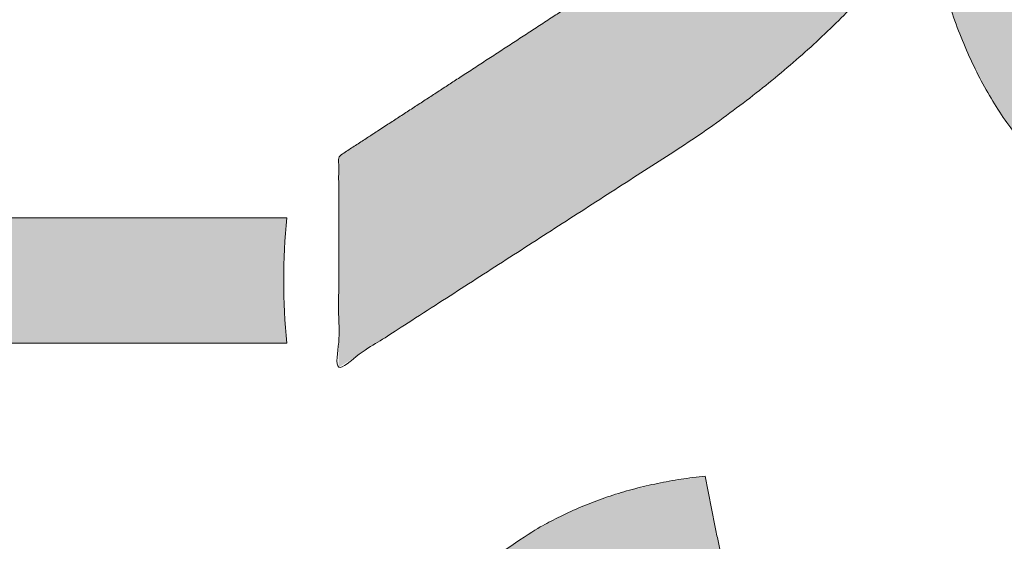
# Model space of a CAD drawing. Header units: inches. Extents: x -462 to -293, y -254 to -12.
# Tile 78 of 89: x -357.57 to -355.718, y -20.114 to -19.132. Entities that reach past the tile are written whole.
import ezdxf

# ---------------------------------------------------------------- set-up
doc = ezdxf.new("R2010")
doc.units = ezdxf.units.IN
doc.header["$LTSCALE"] = 32
doc.header["$MEASUREMENT"] = 0
doc.header["$PDMODE"] = 1
doc.header["$PDSIZE"] = -2
doc.linetypes.add('Dash Style-1', pattern=[0.083328, 0.041656, -0.041672])
for name, color, linetype, lineweight in [('Black', 7, 'Continuous', 18), ('DashLine', 7, 'Dash Style-1', 13), ('DashLineFill', 7, 'Dash Style-1', 13), ('Drawing', 7, 'Continuous', 18), ('Leg_Locator', 7, 'Continuous', 13), ('Metal-Black', 7, 'Continuous', 18), ('Metal-DeskStructure', 7, 'Continuous', 13), ('None', 7, 'Continuous', 18), ('SolidLine', 7, 'Continuous', 15), ('Wood_1-H', 7, 'Continuous', 13)]:
    doc.layers.add(name, color=color, linetype=linetype, lineweight=lineweight)
doc.layers.add('Metal-Leg', color=7, linetype='Continuous', lineweight=18, true_color=0x4c4c4c)
pattern_1 = [(45, (0, 0), (-1.61301565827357, 1.935715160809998), []), (45, (-1.0608, 1.0608), (-0.4723460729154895, 0.4167612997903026), [])]

# ---------------------------------------------------------------- blocks, each defined once
blk = doc.blocks.new('Group-12')
at = {"layer": 'DashLine'}
blk.add_rational_spline([(3.425889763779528, -2.559055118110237), (3.42588976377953, -37.77524409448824), (3.425889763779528, -72.99143307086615), (3.425889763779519, -74.52755905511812), (1.889763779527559, -74.52755905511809), (-11.02873622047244, -74.54730708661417), (-23.94723622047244, -74.56705511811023), (-25.24962716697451, -74.46183701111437), (-25.47623622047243, -73.17505511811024), (-27.40623622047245, -52.62205511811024), (-29.33623622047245, -32.06905511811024), (-29.64541729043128, -28.77953659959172), (-29.64523622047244, -25.47205511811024), (-29.64579921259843, -14.01555511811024), (-29.64636220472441, -2.559055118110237), (-13.11023622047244, -2.559055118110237), (3.425889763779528, -2.559055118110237)], [1, 1, 1, 0.7071067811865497, 1, 1, 1, 1, 1, 1, 1, 1, 1, 1, 1, 1, 1], degree=2, knots=[0, 0, 0, 0.3437727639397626, 0.3437727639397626, 0.3543760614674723, 0.3543760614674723, 0.4804837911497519, 0.4804837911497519, 0.4932388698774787, 0.4932388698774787, 0.6947633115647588, 0.6947633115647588, 0.7270176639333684, 0.7270176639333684, 0.838740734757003, 0.838740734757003, 1, 1, 1], dxfattribs=at)
at = {"layer": 'SolidLine'}
blk.add_rational_spline([(4.881889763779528, -2.559055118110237), (4.881889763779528, -37.77524409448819), (4.881889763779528, -72.99143307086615), (4.881889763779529, -75.98355905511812), (1.889763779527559, -75.98355905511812), (-11.02373622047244, -76.00380708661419), (-23.93723622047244, -76.02405511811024), (-26.48855720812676, -75.8181826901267), (-26.92623622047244, -73.31105511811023), (-28.85673622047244, -52.75855511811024), (-30.78723622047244, -32.20605511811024), (-31.10141317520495, -28.84703865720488), (-31.10223622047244, -25.47205511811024), (-31.10229921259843, -14.01555511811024), (-31.10236220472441, -2.559055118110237), (-13.11023622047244, -2.559055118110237), (4.881889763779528, -2.559055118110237)], [1, 1, 1, 0.7071067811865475, 1, 1, 1, 1, 1, 1, 1, 1, 1, 1, 1, 1, 1], degree=2, knots=[0, 0, 0, 0.3304669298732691, 0.3304669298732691, 0.3503210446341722, 0.3503210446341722, 0.4715008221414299, 0.4715008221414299, 0.4955201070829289, 0.4955201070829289, 0.690341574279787, 0.690341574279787, 0.7221812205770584, 0.7221812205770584, 0.83026201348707, 0.83026201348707, 1, 1, 1], dxfattribs=at)
blk = doc.blocks.new('1BRPFY-Leg_Plate (2D)')
at = {"layer": 'DashLineFill', "linetype": 'Continuous', "lineweight": 13}
h = blk.add_hatch(dxfattribs=at)
h.set_pattern_fill('Steel', color=253, style=0, pattern_type=2)
h.set_pattern_definition(pattern_1)
edge = h.paths.add_edge_path()
edge.add_arc((-1.704724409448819, -1.704724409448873), 0.125984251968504, 179.9999999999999, 269.9999999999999)
edge.add_line((-1.704724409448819, -1.830708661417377), (1.704724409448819, -1.830708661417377))
edge.add_arc((1.704724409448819, -1.704724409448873), 0.125984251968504, 270.0000000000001, 360.0000000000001)
edge.add_line((1.830708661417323, -1.704724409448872), (1.830708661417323, 1.704724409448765))
edge.add_arc((1.704724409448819, 1.704724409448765), 0.1259842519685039, 0, 90)
edge.add_line((1.704724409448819, 1.830708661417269), (-1.704724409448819, 1.830708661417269))
edge.add_arc((-1.704724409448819, 1.704724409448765), 0.1259842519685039, 90, 180)
edge.add_line((-1.830708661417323, 1.704724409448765), (-1.830708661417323, -1.704724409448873))
at = {"layer": 'SolidLine', "linetype": 'Continuous', "lineweight": 5}
blk.add_point((0, -5.371031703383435e-14), dxfattribs=at)
blk = doc.blocks.new('1BRPX5-Util_Bkt_Sm-F (2D)')
at = {"layer": 'DashLineFill', "linetype": 'Continuous', "lineweight": 13}
h = blk.add_hatch(dxfattribs=at)
h.set_pattern_fill('Steel', color=253, style=0, pattern_type=2)
h.set_pattern_definition(pattern_1)
edge = h.paths.add_edge_path()
edge.add_line((-4.468503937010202, 4.413385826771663), (-3.12992125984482, 4.413385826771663))
edge.add_line((-3.12992125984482, 4.413385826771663), (-3.12992125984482, -1.854330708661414))
edge.add_line((-3.12992125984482, -1.854330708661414), (-4.468503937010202, -1.854330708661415))
edge.add_line((-4.468503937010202, -1.854330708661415), (-4.468503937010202, -1.988188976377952))
edge.add_line((-4.468503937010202, -1.988188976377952), (-2.421259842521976, -1.988188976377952))
edge.add_line((-2.421259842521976, -1.988188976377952), (-2.421259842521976, -2.366141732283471))
edge.add_arc((-2.303149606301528, -2.366141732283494), 0.1181102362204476, 179.9999999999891, 270.000000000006)
edge.add_line((-2.303149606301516, -2.484251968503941), (2.303149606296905, -2.484251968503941))
edge.add_arc((2.303149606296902, -2.366141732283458), 0.1181102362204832, 270.0000000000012, 359.9999999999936)
edge.add_line((2.421259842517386, -2.366141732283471), (2.421259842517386, -1.988188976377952))
edge.add_line((2.421259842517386, -1.988188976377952), (4.468503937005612, -1.988188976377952))
edge.add_line((4.468503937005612, -1.988188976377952), (4.468503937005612, -1.854330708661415))
edge.add_line((4.468503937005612, -1.854330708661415), (3.12992125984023, -1.854330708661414))
edge.add_line((3.12992125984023, -1.854330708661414), (3.12992125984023, 4.413385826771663))
edge.add_line((3.12992125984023, 4.413385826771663), (4.468503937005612, 4.413385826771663))
edge.add_line((4.468503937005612, 4.413385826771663), (4.468503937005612, 4.547244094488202))
edge.add_line((4.468503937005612, 4.547244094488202), (2.421259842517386, 4.547244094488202))
edge.add_line((2.421259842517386, 4.547244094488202), (2.421259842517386, 4.925196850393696))
edge.add_arc((2.303149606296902, 4.925196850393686), 0.1181102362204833, 5.365542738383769e-12, 89.99999999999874)
edge.add_line((2.303149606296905, 5.043307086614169), (-2.303149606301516, 5.043307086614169))
edge.add_arc((-2.303149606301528, 4.92519685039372), 0.1181102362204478, 89.99999999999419, 180.0000000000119)
edge.add_line((-2.421259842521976, 4.925196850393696), (-2.421259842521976, 4.547244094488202))
edge.add_line((-2.421259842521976, 4.547244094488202), (-4.468503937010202, 4.547244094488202))
edge.add_line((-4.468503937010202, 4.547244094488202), (-4.468503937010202, 4.413385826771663))
at = {"layer": 'SolidLine', "flags": 128}
for points in [[(-0.4952337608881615, -0.3133033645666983), (-0.4571237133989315, -0.3361456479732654), (-0.4214361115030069, -0.3626133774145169), (-0.3885146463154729, -0.3924516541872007), (-0.3586763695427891, -0.4253731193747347), (-0.3322086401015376, -0.4610607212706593), (-0.3093663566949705, -0.4991707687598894), (-0.2903695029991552, -0.5393362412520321), (-0.2754010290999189, -0.5811703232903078), (-0.2646050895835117, -0.6242701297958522), (-0.2580856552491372, -0.6682205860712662), (-0.2559055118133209, -0.7125984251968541), (-0.2580856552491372, -0.756976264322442), (-0.2646050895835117, -0.800926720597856), (-0.2754010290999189, -0.8440265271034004), (-0.2903695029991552, -0.8858606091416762), (-0.3093663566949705, -0.9260260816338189), (-0.3322086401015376, -0.9641361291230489), (-0.3586763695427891, -0.9998237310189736), (-0.3885146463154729, -1.032745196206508), (-0.4214361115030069, -1.062583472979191), (-0.4571237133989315, -1.089051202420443), (-0.4952337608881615, -1.11189348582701)], [(0.4952337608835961, -1.11189348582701), (0.4571237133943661, -1.089051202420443), (0.4214361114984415, -1.062583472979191), (0.3885146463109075, -1.032745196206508), (0.3586763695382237, -0.9998237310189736), (0.3322086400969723, -0.9641361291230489), (0.3093663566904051, -0.9260260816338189), (0.2903695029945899, -0.8858606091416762), (0.2754010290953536, -0.8440265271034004), (0.2646050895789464, -0.800926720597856), (0.2580856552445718, -0.756976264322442), (0.2559055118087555, -0.7125984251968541), (0.2580856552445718, -0.6682205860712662), (0.2646050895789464, -0.6242701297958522), (0.2754010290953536, -0.5811703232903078), (0.2903695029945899, -0.5393362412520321), (0.3093663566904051, -0.4991707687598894), (0.3322086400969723, -0.4610607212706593), (0.3586763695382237, -0.4253731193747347), (0.3885146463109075, -0.3924516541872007), (0.4214361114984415, -0.3626133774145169), (0.4571237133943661, -0.3361456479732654), (0.4952337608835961, -0.3133033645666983)]]:
    blk.add_lwpolyline(points, dxfattribs=at)
at = {"layer": 'SolidLine', "linetype": 'Continuous', "lineweight": 5}
blk.add_point((7.650922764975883e-14, -4.923445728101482e-14), dxfattribs=at)
blk = doc.blocks.new('Slate-LegBrace (2D)')
at = {"layer": 'DashLineFill', "linetype": 'Continuous', "lineweight": 13}
h = blk.add_hatch(dxfattribs=at)
h.set_pattern_fill('Steel', color=253, style=0, pattern_type=2)
h.set_pattern_definition(pattern_1)
edge = h.paths.add_edge_path()
edge.add_line((-2.199587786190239, -0.1351515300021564), (-1.374775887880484, -0.1351515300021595))
edge.add_arc((3.636636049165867e-15, -0.01355418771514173), 1.380142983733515, 185.0545920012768, 354.9454079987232)
edge.add_line((1.374775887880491, -0.13515153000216), (2.199718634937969, -0.1351515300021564))
edge.add_arc((6.54243738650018e-05, -0.01705725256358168), 2.202821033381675, 183.0731271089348, 356.92687289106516, ccw=False)
h = blk.add_hatch(dxfattribs=at)
h.set_pattern_fill('Steel', color=253, style=0, pattern_type=2)
h.set_pattern_definition(pattern_1)
edge = h.paths.add_edge_path()
edge.add_line((2.191696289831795, -0.2375138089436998), (1.463739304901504, -0.2375137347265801))
edge.add_arc((-6.542437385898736e-05, -0.01704129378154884), 1.480314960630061, 188.5652811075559, 351.4347188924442, ccw=False)
edge.add_line((-1.463870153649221, -0.2375137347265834), (-2.191827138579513, -0.2375138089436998))
edge.add_line((-2.191827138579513, -0.2375138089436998), (-2.199718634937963, -0.1351515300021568))
edge.add_line((-2.199718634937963, -0.1351515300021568), (-1.374775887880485, -0.1351515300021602))
edge.add_arc((2.937282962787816e-15, -0.01355418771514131), 1.380142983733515, 185.0545920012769, 354.9454079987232)
edge.add_line((1.37477588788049, -0.1351515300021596), (2.199587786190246, -0.1351515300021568))
edge.add_line((2.199587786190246, -0.1351515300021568), (2.191696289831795, -0.2375138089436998))
at = {"layer": 'DashLine', "linetype": 'Continuous', "lineweight": 5}
blk.add_point((-4.475859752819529e-14, 3.580687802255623e-14), dxfattribs=at)
at = {"layer": 'DashLineFill', "flags": 128}
for points in [[(2.191696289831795, -0.2375138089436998), (1.463739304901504, -0.2375137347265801, -0.860662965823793), (-1.463870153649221, -0.2375137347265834), (-2.191827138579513, -0.2375138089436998), (-2.199718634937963, -0.1351515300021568), (-1.374775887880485, -0.1351515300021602, 0.9154551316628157), (1.37477588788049, -0.1351515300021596), (2.199587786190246, -0.1351515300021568)], [(-2.199587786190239, -0.1351515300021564), (-1.374775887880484, -0.1351515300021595, 0.9154551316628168), (1.374775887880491, -0.13515153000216), (2.199718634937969, -0.1351515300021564, -0.9477524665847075)]]:
    blk.add_lwpolyline(points, format="xyb", close=True, dxfattribs=at)
blk = doc.blocks.new('TLLegSleeve (2D)')
at = {"layer": 'DashLineFill', "linetype": 'Continuous', "lineweight": 13}
h = blk.add_hatch(dxfattribs=at)
h.set_pattern_fill('Steel', color=253, style=0, pattern_type=2)
h.set_pattern_definition(pattern_1)
edge = h.paths.add_edge_path()
edge.add_line((1.08267716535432, 1.402343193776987), (1.08267716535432, 2.913385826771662))
edge.add_arc((-1.707523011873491e-13, 2.913385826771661), 1.08267716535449, 4.479377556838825e-14, 180)
edge.add_line((-1.082677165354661, 2.913385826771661), (-1.08267716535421, 1.402343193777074))
edge.add_arc((-1.332267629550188e-15, 2.886579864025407e-15), 1.771653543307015, 127.6698869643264, 412.330113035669)
edge.add_line((1.08267716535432, 1.402343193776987), (1.08267716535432, 1.402343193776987))
edge = h.paths.add_edge_path()
edge.add_arc((1.665334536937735e-15, 2.91338582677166), 0.7480314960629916, 180, 360)
edge.add_arc((1.665334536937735e-15, 2.91338582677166), 0.7480314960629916, 9.54166404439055e-15, 180)
edge.add_line((-0.7480314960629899, 2.91338582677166), (-0.7480314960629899, 2.91338582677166))
edge = h.paths.add_edge_path()
edge.add_arc((-1.723066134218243e-13, 5.70119602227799e-16), 1.437007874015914, 180, 360)
edge.add_arc((-1.723066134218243e-13, 9.149983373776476e-17), 1.437007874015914, 9.541664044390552e-15, 180)
edge.add_line((-1.437007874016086, 3.308097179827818e-16), (-1.437007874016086, 3.308097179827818e-16))
at = {"layer": 'DashLine', "color": 8, "flags": 128}
blk.add_lwpolyline([(1.653543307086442, 1.118599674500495e-14), (1.645581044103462, -0.1620755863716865), (1.621770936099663, -0.3225902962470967), (1.582342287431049, -0.4799982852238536), (1.527674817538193, -0.6327836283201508), (1.45829500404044, -0.7794749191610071), (1.374871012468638, -0.9186594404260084), (1.278206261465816, -1.048996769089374), (1.169231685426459, -1.169231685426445), (1.048996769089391, -1.278206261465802), (0.918659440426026, -1.374871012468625), (0.7794749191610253, -1.458295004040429), (0.6327836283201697, -1.527674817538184), (0.4799982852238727, -1.582342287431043), (0.3225902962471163, -1.621770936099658), (0.1620755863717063, -1.645581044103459), (8.723964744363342e-15, -1.653543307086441), (-0.162075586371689, -1.645581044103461), (-0.3225902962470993, -1.621770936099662), (-0.4799982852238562, -1.582342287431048), (-0.6327836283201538, -1.527674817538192), (-0.7794749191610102, -1.458295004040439), (-0.9186594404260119, -1.374871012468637), (-1.048996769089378, -1.278206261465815), (-1.169231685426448, -1.169231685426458), (-1.278206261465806, -1.048996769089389), (-1.374871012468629, -0.9186594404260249), (-1.458295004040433, -0.7794749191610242), (-1.527674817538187, -0.6327836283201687), (-1.582342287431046, -0.4799982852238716), (-1.621770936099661, -0.3225902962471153), (-1.645581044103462, -0.1620755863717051), (-1.653543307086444, -7.741682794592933e-15), (-1.645581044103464, 0.1620755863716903), (-1.621770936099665, 0.3225902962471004), (-1.582342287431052, 0.4799982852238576), (-1.527674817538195, 0.6327836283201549), (-1.458295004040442, 0.7794749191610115), (-1.37487101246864, 0.918659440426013), (-1.278206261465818, 1.048996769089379), (-1.169231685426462, 1.169231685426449), (-1.048996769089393, 1.278206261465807), (-0.9186594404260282, 1.37487101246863), (-0.7794749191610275, 1.458295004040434), (-0.6327836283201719, 1.527674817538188), (-0.479998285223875, 1.582342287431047), (-0.3225902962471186, 1.621770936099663), (-0.1620755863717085, 1.645581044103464), (-1.096189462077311e-14, 1.653543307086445), (0.1620755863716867, 1.645581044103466), (0.3225902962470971, 1.621770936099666), (0.479998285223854, 1.582342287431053), (0.6327836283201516, 1.527674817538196), (0.7794749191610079, 1.458295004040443), (0.9186594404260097, 1.374871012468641), (1.048996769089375, 1.278206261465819), (1.169231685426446, 1.169231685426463), (1.278206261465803, 1.048996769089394), (1.374871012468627, 0.9186594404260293), (1.458295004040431, 0.7794749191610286), (1.527674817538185, 0.6327836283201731), (1.582342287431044, 0.4799982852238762), (1.621770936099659, 0.3225902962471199), (1.64558104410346, 0.1620755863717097)], close=True, dxfattribs=at)
at = {"layer": 'DashLineFill', "flags": 128}
for points in [[(1.08267716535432, 1.402343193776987), (1.08267716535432, 2.913385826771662, 0.9999999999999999), (-1.082677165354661, 2.913385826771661), (-1.08267716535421, 1.402343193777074, 2.931618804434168), (1.08267716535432, 1.402343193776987)], [(-1.437007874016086, 3.308097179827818e-16, 0.9999999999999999), (1.437007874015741, 3.308097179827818e-16, 0.9999999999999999), (-1.437007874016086, 3.308097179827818e-16)]]:
    blk.add_lwpolyline(points, format="xyb", close=True, dxfattribs=at)
at = {"layer": 'DashLineFill', "linetype": 'Continuous', "lineweight": 5}
blk.add_point((-1.723206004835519e-13, 3.308097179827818e-16), dxfattribs=at)
blk = doc.blocks.new('Group-28')
at = {"layer": 'SolidLine', "flags": 128}
blk.add_lwpolyline([(-10.09842519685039, -5.984251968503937, -0.414213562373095), (-8.385826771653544, -4.271653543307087, -0.414213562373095), (-6.673228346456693, -5.984251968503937, -0.414213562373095), (-8.385826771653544, -7.696850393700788, -0.414213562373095)], format="xyb", close=True, dxfattribs=at)
at = {"layer": 'Wood_1-H', "color": 7, "rotation": 270}
for name in ['1BRPX5-Util_Bkt_Sm-F (2D)', 'Slate-LegBrace (2D)', '1BRPFY-Leg_Plate (2D)', 'TLLegSleeve (2D)']:
    blk.add_blockref(name, (-8.385826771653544, -5.984251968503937), dxfattribs=at)
blk = doc.blocks.new('Group-31')
at = {"layer": 'Metal-DeskStructure', "color": 7, "flags": 128}
blk.add_lwpolyline([(0.8051100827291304, 0.3242076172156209), (0.6569804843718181, -0.1001143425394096), (0.9545622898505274, -0.1001143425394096)], close=True, dxfattribs=at)
at = {"layer": 'Metal-DeskStructure', "color": 7}
blk.add_open_spline([(1.174112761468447, -0.3918349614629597), (1.184693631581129, -0.4210075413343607), (1.168822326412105, -0.4369198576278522), (1.14501536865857, -0.439571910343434), (1.104014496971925, -0.439571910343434), (1.078886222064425, -0.4369198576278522), (1.066982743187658, -0.4329417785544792), (1.060369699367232, -0.4236595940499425), (1.057724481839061, -0.4170294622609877), (1.021353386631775, -0.3010040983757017), (0.9849822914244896, -0.1849787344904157), (0.807093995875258, -0.1849787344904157), (0.6292057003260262, -0.1849787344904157), (0.5941572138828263, -0.2996780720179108), (0.5591087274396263, -0.4143774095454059), (0.5564635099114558, -0.4210075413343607), (0.5498504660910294, -0.4302897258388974), (0.5379469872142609, -0.4369198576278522), (0.5141400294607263, -0.439571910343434), (0.477108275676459, -0.439571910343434), (0.4519787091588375, -0.4355938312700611), (0.4427204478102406, -0.4249856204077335), (0.4427204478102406, -0.4050952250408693), (0.4480108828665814, -0.3905089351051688), (0.5915119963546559, 0.0006630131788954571), (0.7350131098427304, 0.3918349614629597), (0.7376583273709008, 0.3971390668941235), (0.7469165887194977, 0.4037691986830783), (0.7627866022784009, 0.4077472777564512), (0.789238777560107, 0.4090720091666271), (0.8302396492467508, 0.4090720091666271), (0.8580131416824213, 0.4077472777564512), (0.8752070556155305, 0.4037691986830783), (0.8844653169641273, 0.3971390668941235), (0.8871105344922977, 0.3918349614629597), (1.030611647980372, 0), (1.174112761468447, -0.3918349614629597)], degree=2, knots=[0, 0, 0, 0.01595318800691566, 0.02392978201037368, 0.03190637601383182, 0.03938443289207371, 0.04686248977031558, 0.05434054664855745, 0.06181860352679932, 0.06181860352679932, 0.1891978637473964, 0.1891978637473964, 0.3755520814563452, 0.3755520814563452, 0.5011946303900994, 0.5011946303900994, 0.5086726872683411, 0.5161507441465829, 0.5236288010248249, 0.5311068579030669, 0.5385854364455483, 0.5460640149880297, 0.5535425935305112, 0.5610211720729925, 0.5610211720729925, 0.7618481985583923, 0.7618481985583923, 0.7647050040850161, 0.7675618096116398, 0.7704186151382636, 0.7732754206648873, 0.7763226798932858, 0.7793699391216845, 0.7824171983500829, 0.7854644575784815, 0.7854644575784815, 1, 1, 1], dxfattribs=at)
blk = doc.blocks.new('TL14_lower_leg (2D)')
at = {"layer": 'DashLine', "flags": 128}
blk.add_lwpolyline([(-1.777195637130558e-14, 1.377952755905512), (0.1350629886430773, 1.371317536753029), (0.2688252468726, 1.351475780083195), (0.3999985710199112, 1.318618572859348), (0.5273196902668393, 1.27306234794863), (0.649562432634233, 1.215245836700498), (0.7655495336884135, 1.14572584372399), (0.8741639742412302, 1.065171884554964), (0.9743597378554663, 0.9743597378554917), (1.065171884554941, 0.8741639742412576), (1.14572584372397, 0.7655495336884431), (1.215245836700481, 0.6495624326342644), (1.273062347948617, 0.5273196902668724), (1.318618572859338, 0.3999985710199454), (1.351475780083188, 0.2688252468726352), (1.371317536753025, 0.1350629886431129), (1.377952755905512, 1.783045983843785e-14), (1.371317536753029, -0.1350629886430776), (1.351475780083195, -0.2688252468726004), (1.318618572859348, -0.3999985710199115), (1.27306234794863, -0.5273196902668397), (1.215245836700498, -0.6495624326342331), (1.145725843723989, -0.7655495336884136), (1.065171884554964, -0.8741639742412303), (0.9743597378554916, -0.9743597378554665), (0.8741639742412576, -1.065171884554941), (0.7655495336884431, -1.14572584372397), (0.6495624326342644, -1.215245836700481), (0.5273196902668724, -1.273062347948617), (0.3999985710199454, -1.318618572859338), (0.2688252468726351, -1.351475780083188), (0.135062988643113, -1.371317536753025), (1.777195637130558e-14, -1.377952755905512), (-0.1350629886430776, -1.371317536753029), (-0.2688252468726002, -1.351475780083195), (-0.3999985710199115, -1.318618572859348), (-0.5273196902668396, -1.27306234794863), (-0.6495624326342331, -1.215245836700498), (-0.7655495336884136, -1.14572584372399), (-0.8741639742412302, -1.065171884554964), (-0.9743597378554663, -0.9743597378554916), (-1.065171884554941, -0.8741639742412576), (-1.14572584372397, -0.7655495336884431), (-1.215245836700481, -0.6495624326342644), (-1.273062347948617, -0.5273196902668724), (-1.318618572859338, -0.3999985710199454), (-1.351475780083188, -0.2688252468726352), (-1.371317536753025, -0.1350629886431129), (-1.377952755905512, -1.783045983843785e-14), (-1.371317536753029, 0.1350629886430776), (-1.351475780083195, 0.2688252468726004), (-1.318618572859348, 0.3999985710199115), (-1.27306234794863, 0.5273196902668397), (-1.215245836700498, 0.6495624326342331), (-1.145725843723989, 0.7655495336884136), (-1.065171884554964, 0.8741639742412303), (-0.9743597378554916, 0.9743597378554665), (-0.8741639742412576, 1.065171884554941), (-0.7655495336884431, 1.14572584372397), (-0.6495624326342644, 1.215245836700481), (-0.5273196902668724, 1.273062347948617), (-0.3999985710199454, 1.318618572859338), (-0.2688252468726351, 1.351475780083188), (-0.135062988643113, 1.371317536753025)], close=True, dxfattribs=at)
at = {"layer": 'Metal-DeskStructure', "color": 7}
blk.add_blockref('Group-31', (0, 0), dxfattribs=at)
blk = doc.blocks.new('Group-38')
at = {"layer": 'DashLine'}
for p, q in [((0.0001991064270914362, 6.220472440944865), (0.0001991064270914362, 6.456692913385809)), ((-0.117911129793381, 6.102362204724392), (-0.3541316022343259, 6.102362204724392)), ((0.1183093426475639, 6.102362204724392), (0.3545298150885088, 6.102362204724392)), ((0.0001991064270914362, 5.984251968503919), (0.0001991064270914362, 5.748031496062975))]:
    blk.add_line(p, q, dxfattribs=at)
at = {"layer": 'DashLine', "flags": 128}
blk.add_lwpolyline([(-0.2557064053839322, 6.10236220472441), (-0.254474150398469, 6.127445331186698), (-0.2507892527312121, 6.152286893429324), (-0.2446871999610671, 6.17664765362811), (-0.2362267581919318, 6.200293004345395), (-0.2254894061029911, 6.22299522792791), (-0.2125785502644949, 6.244535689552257), (-0.1976185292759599, 6.264706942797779), (-0.180753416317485, 6.283314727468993), (-0.1621456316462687, 6.300179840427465), (-0.1419743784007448, 6.315139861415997), (-0.1204339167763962, 6.328050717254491), (-0.09773169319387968, 6.338788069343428), (-0.07408634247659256, 6.347248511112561), (-0.04972558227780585, 6.353350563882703), (-0.02488402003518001, 6.357035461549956), (0.0001991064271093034, 6.358267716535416), (0.02528223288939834, 6.357035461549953), (0.05012379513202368, 6.353350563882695), (0.07448455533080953, 6.34724851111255), (0.09812990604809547, 6.338788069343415), (0.1208321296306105, 6.328050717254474), (0.1423725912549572, 6.315139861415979), (0.1625438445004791, 6.300179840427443), (0.181151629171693, 6.283314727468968), (0.1980167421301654, 6.264706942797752), (0.2129767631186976, 6.244535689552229), (0.2258876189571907, 6.222995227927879), (0.2366249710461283, 6.200293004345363), (0.2450854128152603, 6.176647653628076), (0.2511874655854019, 6.152286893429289), (0.2548723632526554, 6.127445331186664), (0.2561046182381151, 6.102362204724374), (0.2548723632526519, 6.077279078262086), (0.251187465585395, 6.05243751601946), (0.24508541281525, 6.028076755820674), (0.2366249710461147, 6.004431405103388), (0.2258876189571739, 5.981729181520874), (0.2129767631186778, 5.960188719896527), (0.1980167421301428, 5.940017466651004), (0.1811516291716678, 5.921409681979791), (0.1625438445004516, 5.904544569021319), (0.1423725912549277, 5.889584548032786), (0.1208321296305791, 5.876673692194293), (0.09812990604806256, 5.865936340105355), (0.07448455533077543, 5.857475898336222), (0.05012379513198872, 5.851373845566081), (0.02528223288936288, 5.847688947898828), (0.0001991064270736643, 5.846456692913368), (-0.02488402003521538, 5.847688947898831), (-0.04972558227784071, 5.851373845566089), (-0.07408634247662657, 5.857475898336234), (-0.09773169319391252, 5.865936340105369), (-0.1204339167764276, 5.876673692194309), (-0.1419743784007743, 5.889584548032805), (-0.1621456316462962, 5.904544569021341), (-0.1807534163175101, 5.921409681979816), (-0.1976185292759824, 5.940017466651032), (-0.2125785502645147, 5.960188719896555), (-0.2254894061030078, 5.981729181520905), (-0.2362267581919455, 6.00443140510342), (-0.2446871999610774, 6.028076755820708), (-0.250789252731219, 6.052437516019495), (-0.2544741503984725, 6.07727907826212)], close=True, dxfattribs=at)
blk = doc.blocks.new('1BRPT9-Bracket (2D)')
at = {"layer": 'DashLineFill', "linetype": 'Continuous', "lineweight": 13}
h = blk.add_hatch(dxfattribs=at)
h.set_pattern_fill('Steel', color=253, style=0, pattern_type=2)
h.set_pattern_definition(pattern_1)
edge = h.paths.add_edge_path()
edge.add_arc((1.677931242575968, -8.488188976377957), 0.2519685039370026, 269.999999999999, 360.0000000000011)
edge.add_line((1.929899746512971, -8.488188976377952), (1.929899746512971, -7.480314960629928))
edge.add_line((1.929899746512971, -7.480314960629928), (2.323600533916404, -7.480314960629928))
edge.add_line((2.323600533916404, -7.480314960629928), (2.323600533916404, 7.461135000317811))
edge.add_line((2.323600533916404, 7.461135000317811), (1.929899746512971, 7.480314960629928))
edge.add_line((1.929899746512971, 7.480314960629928), (1.929899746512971, 8.488188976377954))
edge.add_arc((1.677931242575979, 8.488188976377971), 0.2519685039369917, 359.999999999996, 450.0000000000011)
edge.add_line((1.677931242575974, 8.740157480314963), (-2.32206875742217, 8.740157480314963))
edge.add_line((-2.32206875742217, 8.740157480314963), (-2.32206875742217, -8.74015748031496))
edge.add_line((-2.32206875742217, -8.74015748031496), (1.677931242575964, -8.74015748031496))
at = {"layer": 'Metal-DeskStructure', "color": 7}
blk.add_blockref('Group-38', (0, 0), dxfattribs=at)
blk = doc.blocks.new('Group-52')
at = {"layer": 'DashLineFill', "linetype": 'Continuous', "lineweight": 13}
h = blk.add_hatch(dxfattribs=at)
h.set_pattern_fill('Steel', color=253, style=0, pattern_type=2)
h.set_pattern_definition(pattern_1)
h.paths.add_polyline_path([(-2.066929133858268, 1.397637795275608), (2.066929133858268, 1.397637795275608), (2.066929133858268, 0.1377952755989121), (2.106299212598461, 0.1377952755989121), (2.106299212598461, -0.1377952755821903), (2.066929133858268, -0.1377952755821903), (2.066929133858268, -5.275590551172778), (2.106299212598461, -5.275590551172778), (2.106299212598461, -5.55118110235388), (2.066929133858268, -5.55118110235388), (2.066929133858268, -5.82677165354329), (-2.066929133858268, -5.82677165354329), (-2.066929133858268, -5.55118110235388), (-2.106299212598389, -5.55118110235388), (-2.106299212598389, -5.275590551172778), (-2.066929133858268, -5.275590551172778), (-2.066929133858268, -0.1377952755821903), (-2.106299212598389, -0.1377952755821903), (-2.106299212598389, 0.1377952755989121), (-2.066929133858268, 0.1377952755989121)])
blk = doc.blocks.new('TL14_upper_leg (2D)')
at = {"layer": 'DashLine', "flags": 128}
blk.add_lwpolyline([(0, 1.22047244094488), (0.1196272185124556, 1.214595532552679), (0.2381023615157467, 1.197021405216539), (0.3542844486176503, 1.167919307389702), (0.4670545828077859, 1.127569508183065), (0.5753267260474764, 1.076360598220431), (0.6780581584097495, 1.01478574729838), (0.7742595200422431, 0.9434379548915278), (0.8630043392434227, 0.8630043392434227), (0.9434379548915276, 0.7742595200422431), (1.01478574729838, 0.6780581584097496), (1.076360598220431, 0.5753267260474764), (1.127569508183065, 0.467054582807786), (1.167919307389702, 0.3542844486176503), (1.197021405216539, 0.2381023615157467), (1.214595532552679, 0.1196272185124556), (1.22047244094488, 7.47323834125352e-17), (1.214595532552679, -0.1196272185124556), (1.197021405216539, -0.2381023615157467), (1.167919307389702, -0.3542844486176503), (1.127569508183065, -0.467054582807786), (1.076360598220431, -0.5753267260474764), (1.01478574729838, -0.6780581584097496), (0.9434379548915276, -0.7742595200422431), (0.8630043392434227, -0.8630043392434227), (0.7742595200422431, -0.9434379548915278), (0.6780581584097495, -1.01478574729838), (0.5753267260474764, -1.076360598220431), (0.4670545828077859, -1.127569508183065), (0.3542844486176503, -1.167919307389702), (0.2381023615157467, -1.197021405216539), (0.1196272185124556, -1.214595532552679), (0, -1.22047244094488), (-0.1196272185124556, -1.214595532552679), (-0.2381023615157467, -1.197021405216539), (-0.3542844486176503, -1.167919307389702), (-0.4670545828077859, -1.127569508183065), (-0.5753267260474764, -1.076360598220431), (-0.6780581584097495, -1.01478574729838), (-0.7742595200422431, -0.9434379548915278), (-0.8630043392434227, -0.8630043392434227), (-0.9434379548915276, -0.7742595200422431), (-1.01478574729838, -0.6780581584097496), (-1.076360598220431, -0.5753267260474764), (-1.127569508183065, -0.467054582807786), (-1.167919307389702, -0.3542844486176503), (-1.197021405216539, -0.2381023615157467), (-1.214595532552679, -0.1196272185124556), (-1.22047244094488, 7.47323834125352e-17), (-1.214595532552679, 0.1196272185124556), (-1.197021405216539, 0.2381023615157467), (-1.167919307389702, 0.3542844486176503), (-1.127569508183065, 0.467054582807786), (-1.076360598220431, 0.5753267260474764), (-1.01478574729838, 0.6780581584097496), (-0.9434379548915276, 0.7742595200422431), (-0.8630043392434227, 0.8630043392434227), (-0.7742595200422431, 0.9434379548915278), (-0.6780581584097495, 1.01478574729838), (-0.5753267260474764, 1.076360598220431), (-0.4670545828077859, 1.127569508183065), (-0.3542844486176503, 1.167919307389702), (-0.2381023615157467, 1.197021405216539), (-0.1196272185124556, 1.214595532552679)], close=True, dxfattribs=at)
at = {"layer": 'DashLine', "color": 7}
blk.add_blockref('Group-52', (0, 0), dxfattribs=at)
blk = doc.blocks.new('Group-54')
at = {"layer": 'Metal-DeskStructure', "linetype": 'Continuous', "lineweight": 0, "true_color": 0xff0000}
h = blk.add_hatch(color=1, dxfattribs=at)
h.paths.add_polyline_path([(-2.021668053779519, -1.274606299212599), (-2.021668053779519, 1.274606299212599), (-0.9063873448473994, 1.274606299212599), (-0.825984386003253, 1.273487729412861), (-0.7505603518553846, 1.270132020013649), (-0.6801152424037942, 1.264539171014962), (-0.6146490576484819, 1.256709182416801), (-0.5541617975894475, 1.246642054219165), (-0.4986534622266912, 1.234337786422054), (-0.4481240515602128, 1.219796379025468), (-0.4025735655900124, 1.203017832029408), (-0.3605890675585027, 1.18341340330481), (-0.3207576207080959, 1.160394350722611), (-0.2830792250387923, 1.133960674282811), (-0.2475538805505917, 1.10411237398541), (-0.2141815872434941, 1.070849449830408), (-0.1829623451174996, 1.034171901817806), (-0.1538961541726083, 0.9940797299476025), (-0.1269830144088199, 0.9505729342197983), (-0.1027611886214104, 0.9047532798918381), (-0.08176893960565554, 0.8577225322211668), (-0.06400626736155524, 0.8094806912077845), (-0.04947317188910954, 0.7600277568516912), (-0.03816965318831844, 0.7093637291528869), (-0.03009571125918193, 0.6574886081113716), (-0.02525134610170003, 0.604402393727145), (-0.02363655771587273, 0.5501050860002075), (-0.02630264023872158, 0.4809719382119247), (-0.03430088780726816, 0.4145973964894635), (-0.04763130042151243, 0.3509814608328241), (-0.06629387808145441, 0.2901241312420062), (-0.09028862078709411, 0.23202540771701), (-0.1196155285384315, 0.1766852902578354), (-0.1542746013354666, 0.1241037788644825), (-0.1942658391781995, 0.0742808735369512), (-0.2398415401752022, 0.02804076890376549), (-0.2912540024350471, -0.01379234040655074), (-0.3485032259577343, -0.05121845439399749), (-0.4115892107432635, -0.08423757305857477), (-0.4805119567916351, -0.1128496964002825), (-0.5552714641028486, -0.1370548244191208), (-0.6358677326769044, -0.1568529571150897), (-0.7223007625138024, -0.172244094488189), (-0.6914852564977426, -0.1878368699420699), (-0.6625536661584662, -0.2033960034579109), (-0.6355059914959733, -0.2189214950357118), (-0.6103422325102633, -0.2344133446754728), (-0.5870623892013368, -0.2498715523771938), (-0.5656664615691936, -0.2652961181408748), (-0.5461544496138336, -0.2806870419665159), (-0.528526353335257, -0.2960443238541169), (-0.4937411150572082, -0.3297530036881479), (-0.4593595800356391, -0.3652110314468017), (-0.4253817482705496, -0.4024184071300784), (-0.3918076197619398, -0.4413751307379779), (-0.3586371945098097, -0.4820812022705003), (-0.3258704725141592, -0.5245366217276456), (-0.2935074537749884, -0.5687413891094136), (-0.2615481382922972, -0.6146955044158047), (0.1636796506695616, -1.274606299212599), (-0.2335580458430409, -1.274606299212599), (-0.5618991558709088, -0.7707919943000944), (-0.5969114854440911, -0.7177646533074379), (-0.6303594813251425, -0.667950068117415), (-0.6622431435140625, -0.6213482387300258), (-0.6925624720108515, -0.57795916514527), (-0.7213174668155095, -0.5377828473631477), (-0.7485081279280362, -0.5008192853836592), (-0.7741344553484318, -0.4670684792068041), (-0.7981964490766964, -0.4365304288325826), (-0.8211735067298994, -0.408532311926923), (-0.8435450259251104, -0.3824013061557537), (-0.8653110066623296, -0.3581374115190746), (-0.8864714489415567, -0.3357406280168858), (-0.907026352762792, -0.3152109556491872), (-0.9269757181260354, -0.2965483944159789), (-0.9463195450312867, -0.2797529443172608), (-0.9650578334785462, -0.264824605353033), (-0.9835185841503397, -0.2513512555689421), (-1.002029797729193, -0.2389207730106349), (-1.020591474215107, -0.2275331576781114), (-1.03920361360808, -0.2171884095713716), (-1.057866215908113, -0.2078865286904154), (-1.076579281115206, -0.1996275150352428), (-1.09534280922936, -0.192411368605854), (-1.114156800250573, -0.1862380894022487), (-1.129261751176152, -0.182958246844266), (-1.146587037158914, -0.1801157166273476), (-1.166132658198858, -0.1777104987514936), (-1.187898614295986, -0.1757425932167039), (-1.211884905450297, -0.1742120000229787), (-1.238091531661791, -0.1731187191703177), (-1.266518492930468, -0.1724627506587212), (-1.297165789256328, -0.172244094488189), (-1.677179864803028, -0.172244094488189), (-1.677179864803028, -1.274606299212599)])
h.paths.add_polyline_path([(-1.677179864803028, 0.1033464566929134), (-0.9720553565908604, 0.1033464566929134), (-0.9173711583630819, 0.1041370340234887), (-0.8658156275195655, 0.1065087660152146), (-0.8173887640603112, 0.1104616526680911), (-0.7720905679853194, 0.1159956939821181), (-0.7299210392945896, 0.1231108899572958), (-0.6908801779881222, 0.131807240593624), (-0.654967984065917, 0.1420847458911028), (-0.6221844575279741, 0.1539434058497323), (-0.591907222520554, 0.1675514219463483), (-0.5635139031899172, 0.183076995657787), (-0.5370044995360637, 0.2005201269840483), (-0.5123790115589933, 0.2198808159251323), (-0.4896374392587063, 0.2411590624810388), (-0.4687797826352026, 0.2643548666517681), (-0.4498060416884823, 0.2894682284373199), (-0.4327162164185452, 0.3164991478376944), (-0.4175775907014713, 0.3447916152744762), (-0.4044574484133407, 0.3736896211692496), (-0.3933557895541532, 0.4031931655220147), (-0.3842726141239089, 0.4333022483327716), (-0.3772079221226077, 0.4640168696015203), (-0.3721617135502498, 0.4953370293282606), (-0.369133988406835, 0.5272627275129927), (-0.3681247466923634, 0.5597939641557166), (-0.3700927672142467, 0.6066395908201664), (-0.3759968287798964, 0.6513658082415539), (-0.3858369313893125, 0.693972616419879), (-0.399613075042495, 0.7344600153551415), (-0.417325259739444, 0.7728280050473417), (-0.4389734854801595, 0.8090765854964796), (-0.4645577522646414, 0.8432057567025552), (-0.4940780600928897, 0.8752155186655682), (-0.5278540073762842, 0.9042311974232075), (-0.5662051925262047, 0.9293781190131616), (-0.609131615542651, 0.9506562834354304), (-0.6566332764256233, 0.9680656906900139), (-0.7087101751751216, 0.9816063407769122), (-0.7653623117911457, 0.9912782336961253), (-0.8265896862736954, 0.9970813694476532), (-0.8923922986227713, 0.9990157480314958), (-1.677179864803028, 0.9990157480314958)])
blk.add_hatch(color=1, dxfattribs=at).paths.add_polyline_path([(0.3681247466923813, -0.5856299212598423), (0.7126129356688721, -0.5167322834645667), (0.7261117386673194, -0.5785483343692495), (0.7413094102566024, -0.6358900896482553), (0.7582059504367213, -0.6887575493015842), (0.7768013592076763, -0.737150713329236), (0.7970956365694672, -0.7810695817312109), (0.8190887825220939, -0.8205141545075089), (0.8427807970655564, -0.8554844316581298), (0.868171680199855, -0.8859804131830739), (0.8960520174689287, -0.9124730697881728), (0.9272123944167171, -0.9354333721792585), (0.9616528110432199, -0.954861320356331), (0.9993732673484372, -0.9707569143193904), (1.040373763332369, -0.9831201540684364), (1.084654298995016, -0.9919510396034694), (1.132214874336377, -0.9972495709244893), (1.183055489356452, -0.9990157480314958), (1.241793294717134, -0.9966944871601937), (1.296897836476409, -0.9897307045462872), (1.348369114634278, -0.9781244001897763), (1.39620712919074, -0.9618755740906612), (1.440411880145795, -0.9409842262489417), (1.480983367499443, -0.9154503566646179), (1.517921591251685, -0.8852739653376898), (1.551226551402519, -0.8504550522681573), (1.580746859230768, -0.8122047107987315), (1.60633112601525, -0.7717340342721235), (1.627979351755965, -0.7290430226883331), (1.645691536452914, -0.6841316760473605), (1.659467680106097, -0.6369999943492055), (1.669307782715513, -0.5876479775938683), (1.675211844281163, -0.5360756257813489), (1.677179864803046, -0.4822829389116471), (1.675110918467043, -0.4309545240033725), (1.668904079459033, -0.38193054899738), (1.658559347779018, -0.3352110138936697), (1.644076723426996, -0.2907959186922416), (1.625456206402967, -0.2486852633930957), (1.602697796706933, -0.208879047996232), (1.575801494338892, -0.1713772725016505), (1.544767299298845, -0.1361799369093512), (1.510537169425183, -0.1042626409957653), (1.474053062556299, -0.07660098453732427), (1.435314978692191, -0.05319496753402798), (1.39432291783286, -0.03404458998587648), (1.351076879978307, -0.01914985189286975), (1.30557686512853, -0.008510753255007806), (1.257822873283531, -0.002127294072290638), (1.207814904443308, 5.256552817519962e-07), (1.186183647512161, -0.0005377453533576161), (1.163273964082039, -0.00215255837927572), (1.139085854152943, -0.004843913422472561), (1.113619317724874, -0.008611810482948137), (1.086874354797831, -0.01345624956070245), (1.058850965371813, -0.0193772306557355), (1.029549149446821, -0.02637475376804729), (0.9989689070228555, -0.0344488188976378), (1.032341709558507, 0.2411417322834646), (1.039423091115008, 0.2403850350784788), (1.046134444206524, 0.2397292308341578), (1.052475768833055, 0.2391743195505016), (1.058447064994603, 0.2387203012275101), (1.064048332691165, 0.2383671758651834), (1.069279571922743, 0.2381149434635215), (1.074140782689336, 0.2379636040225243), (1.078631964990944, 0.2379131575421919), (1.122231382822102, 0.2394186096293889), (1.164754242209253, 0.2439349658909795), (1.206200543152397, 0.251462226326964), (1.246570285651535, 0.2620003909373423), (1.285863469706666, 0.2755494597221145), (1.32408009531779, 0.2921094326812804), (1.361220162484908, 0.3116803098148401), (1.397283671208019, 0.3342620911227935), (1.430588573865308, 0.3599725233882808), (1.459452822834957, 0.3889293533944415), (1.483876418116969, 0.4211325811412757), (1.503859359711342, 0.4565822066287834), (1.519401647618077, 0.4952782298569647), (1.530503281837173, 0.5372206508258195), (1.537164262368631, 0.5824094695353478), (1.53938458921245, 0.6308446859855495), (1.537668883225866, 0.669818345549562), (1.532521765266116, 0.7070762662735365), (1.523943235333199, 0.7426184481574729), (1.511933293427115, 0.7764448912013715), (1.496491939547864, 0.808555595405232), (1.477619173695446, 0.8389505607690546), (1.455314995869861, 0.8676297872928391), (1.42957940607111, 0.8945932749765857), (1.401135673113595, 0.9190672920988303), (1.370707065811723, 0.9402781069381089), (1.338293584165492, 0.9582257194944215), (1.303895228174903, 0.9729101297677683), (1.267511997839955, 0.9843313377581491), (1.22914389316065, 0.992489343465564), (1.188790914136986, 0.9973841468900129), (1.146453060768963, 0.9990157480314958), (1.1042920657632, 0.9974009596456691), (1.063930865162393, 0.9925565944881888), (1.025369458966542, 0.9844826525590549), (0.9886078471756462, 0.9731791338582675), (0.9536460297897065, 0.9586460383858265), (0.9204840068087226, 0.9408833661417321), (0.8891217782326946, 0.919891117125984), (0.8595593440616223, 0.8956692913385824), (0.8321835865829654, 0.8682178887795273), (0.8073813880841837, 0.8375369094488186), (0.7851527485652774, 0.8036263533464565), (0.765497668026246, 0.7664862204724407), (0.7484161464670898, 0.7261165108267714), (0.7339081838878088, 0.6825172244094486), (0.7219737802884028, 0.6356883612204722), (0.7126129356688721, 0.5856299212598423), (0.3681247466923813, 0.6545275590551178), (0.3846849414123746, 0.7262006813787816), (0.4058371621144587, 0.7937358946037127), (0.4315814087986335, 0.8571331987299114), (0.4619176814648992, 0.9163925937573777), (0.4968459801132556, 0.9715140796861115), (0.5363663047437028, 1.022497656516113), (0.5804786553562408, 1.069343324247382), (0.6291830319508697, 1.112051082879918), (0.6817393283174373, 1.15014996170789), (0.7374074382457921, 1.183168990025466), (0.7961873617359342, 1.211108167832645), (0.8580790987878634, 1.233967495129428), (0.9230826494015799, 1.251746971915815), (0.9911980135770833, 1.264446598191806), (1.062425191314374, 1.2720663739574), (1.136764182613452, 1.274606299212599), (1.188462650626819, 1.273260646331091), (1.239135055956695, 1.26922368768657), (1.288781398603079, 1.262495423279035), (1.337401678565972, 1.253075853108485), (1.384995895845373, 1.240964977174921), (1.431564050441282, 1.226162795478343), (1.4771061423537, 1.208669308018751), (1.521622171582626, 1.188484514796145), (1.564329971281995, 1.165970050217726), (1.604447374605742, 1.141487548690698), (1.641974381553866, 1.115037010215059), (1.676910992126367, 1.08661843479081), (1.709257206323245, 1.056231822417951), (1.739013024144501, 1.023877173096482), (1.766178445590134, 0.9895544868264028), (1.790753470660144, 0.9532637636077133), (1.812578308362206, 0.9157114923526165), (1.831493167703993, 0.8776041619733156), (1.847498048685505, 0.8389417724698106), (1.860592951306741, 0.7997243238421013), (1.870777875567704, 0.7599518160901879), (1.878052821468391, 0.7196242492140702), (1.882417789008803, 0.6787416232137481), (1.88387277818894, 0.637303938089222), (1.882510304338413, 0.5979265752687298), (1.87842288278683, 0.5594575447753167), (1.871610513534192, 0.5218968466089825), (1.8620731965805, 0.4852444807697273), (1.849810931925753, 0.449500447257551), (1.83482371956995, 0.4146647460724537), (1.817111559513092, 0.3807373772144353), (1.79667445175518, 0.3477183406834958), (1.773546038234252, 0.3159776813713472), (1.747759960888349, 0.2858854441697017), (1.719316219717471, 0.2574416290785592), (1.688214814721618, 0.2306462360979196), (1.65445574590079, 0.205499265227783), (1.618039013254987, 0.1820007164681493), (1.578964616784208, 0.1601505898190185), (1.537232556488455, 0.1399488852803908), (1.59174829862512, 0.1252896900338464), (1.643337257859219, 0.1071485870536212), (1.691999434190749, 0.08552557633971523), (1.737734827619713, 0.06042065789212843), (1.780543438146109, 0.03183383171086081), (1.820425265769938, -0.0002349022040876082), (1.8573803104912, -0.03578554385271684), (1.891408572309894, -0.0748180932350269), (1.921938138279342, -0.1168615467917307), (1.948397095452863, -0.1614449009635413), (1.970785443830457, -0.2085681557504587), (1.989103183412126, -0.2582313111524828), (2.003350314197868, -0.3104343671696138), (2.013526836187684, -0.3651773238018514), (2.019632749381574, -0.4224601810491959), (2.021668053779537, -0.4822829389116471), (2.017900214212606, -0.5635942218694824), (2.006596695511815, -0.6417432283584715), (1.987757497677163, -0.7167299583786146), (1.961382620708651, -0.7885544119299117), (1.927472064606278, -0.8572165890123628), (1.886025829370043, -0.9227164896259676), (1.837043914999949, -0.9850541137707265), (1.780526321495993, -1.044229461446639), (1.718256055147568, -1.098224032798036), (1.652016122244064, -1.145019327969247), (1.581806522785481, -1.184615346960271), (1.507627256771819, -1.217012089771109), (1.429478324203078, -1.242209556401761), (1.347359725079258, -1.260207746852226), (1.26127145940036, -1.271006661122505), (1.171213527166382, -1.274606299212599), (1.089818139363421, -1.271612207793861), (1.011955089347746, -1.262629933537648), (0.9376243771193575, -1.24765947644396), (0.8668260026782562, -1.226700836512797), (0.7995599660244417, -1.199754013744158), (0.7358262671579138, -1.166819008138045), (0.6756249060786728, -1.127895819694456), (0.6189558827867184, -1.082984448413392), (0.5669966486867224, -1.033296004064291), (0.5209246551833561, -0.9800415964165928), (0.4807399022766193, -0.9232212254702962), (0.4464423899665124, -0.8628348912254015), (0.418032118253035, -0.7988825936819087), (0.3955090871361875, -0.7313643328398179), (0.3788732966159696, -0.6602801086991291)])
at = {"layer": 'Metal-DeskStructure', "color": 7}
for points, knots in [([(-2.021668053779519, -1.274606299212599), (-2.021668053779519, 0), (-2.021668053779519, 1.274606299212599), (-1.464027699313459, 1.274606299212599), (-0.5748176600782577, 1.274606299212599), (-0.2303294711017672, 1.131429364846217), (-0.02363655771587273, 0.7697165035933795), (-0.02363655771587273, 0.2680552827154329), (-0.3648951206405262, -0.1194935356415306), (-0.7223007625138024, -0.172244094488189), (-0.595270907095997, -0.2346824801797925), (-0.528526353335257, -0.2960443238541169), (-0.3885779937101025, -0.4273803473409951), (-0.2615481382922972, -0.6146955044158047), (-0.04893424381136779, -0.9446509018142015), (0.1636796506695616, -1.274606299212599), (-0.03493919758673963, -1.274606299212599), (-0.2335580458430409, -1.274606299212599), (-0.397728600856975, -1.022699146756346), (-0.561899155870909, -0.7707919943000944), (-0.7050771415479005, -0.5522571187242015), (-0.8913157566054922, -0.3208037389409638), (-1.0387999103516, -0.2088454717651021), (-1.114156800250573, -0.1862380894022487), (-1.170135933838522, -0.172244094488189), (-1.487172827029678, -0.172244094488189), (-1.677179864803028, -0.172244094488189), (-1.677179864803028, -0.7234251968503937), (-1.677179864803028, -1.274606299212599), (-1.849423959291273, -1.274606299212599), (-2.021668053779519, -1.274606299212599)], [0, 0, 0, 0.1376097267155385, 0.1376097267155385, 0.1978139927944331, 0.2336110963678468, 0.2694081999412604, 0.305205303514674, 0.3511799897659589, 0.3971546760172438, 0.3971546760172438, 0.415167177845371, 0.415167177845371, 0.4532969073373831, 0.4532969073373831, 0.5194264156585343, 0.5194264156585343, 0.5528882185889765, 0.5528882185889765, 0.6035447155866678, 0.6035447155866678, 0.6475600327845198, 0.6915753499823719, 0.735590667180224, 0.735590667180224, 0.7678723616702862, 0.8161582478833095, 0.8161582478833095, 0.95622815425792, 0.95622815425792, 1, 1, 1]), ([(0.3681247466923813, -0.5856299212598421), (0.5403688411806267, -0.5511811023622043), (0.7126129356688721, -0.5167322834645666), (0.7632104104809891, -0.7729450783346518), (0.9731329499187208, -0.9990157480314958), (1.425273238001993, -0.9990157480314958), (1.677179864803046, -0.7018943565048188), (1.677179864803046, -0.2723603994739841), (1.412354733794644, 5.256552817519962e-07), (1.123846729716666, 5.256552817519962e-07), (0.9989689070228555, -0.0344488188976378), (1.015655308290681, 0.1033464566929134), (1.032341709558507, 0.2411417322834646), (1.061407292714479, 0.2379131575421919), (1.255182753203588, 0.2379131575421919), (1.53938458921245, 0.4306110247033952), (1.53938458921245, 0.7901708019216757), (1.319774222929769, 0.9990157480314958), (0.9742094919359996, 0.9990157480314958), (0.7449091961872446, 0.7923228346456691), (0.7126129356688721, 0.5856299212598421), (0.5403688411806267, 0.62007874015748), (0.3681247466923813, 0.6545275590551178), (0.4251814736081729, 0.9494958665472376), (0.8331845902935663, 1.274606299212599), (1.345610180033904, 1.274606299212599), (1.697634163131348, 1.102362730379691), (1.88387277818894, 0.8041647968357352), (1.88387277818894, 0.4779778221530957), (1.709476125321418, 0.2174588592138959), (1.537232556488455, 0.1399488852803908), (1.761149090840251, 0.08827591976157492), (2.021668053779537, -0.2379121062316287), (2.021668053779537, -0.8138526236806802), (1.53938458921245, -1.274606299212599), (0.8385673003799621, -1.274606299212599), (0.3993444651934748, -0.8913625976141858), (0.3681247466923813, -0.5856299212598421)], [0, 0, 0, 0.0244107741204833, 0.0244107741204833, 0.06070428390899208, 0.09699779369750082, 0.1388748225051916, 0.1807518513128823, 0.2207813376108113, 0.2608108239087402, 0.2772438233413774, 0.2772438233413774, 0.2948514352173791, 0.2948514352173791, 0.2985612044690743, 0.336585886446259, 0.3746105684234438, 0.4048668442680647, 0.4351231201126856, 0.4651912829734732, 0.4952594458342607, 0.4952594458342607, 0.5205061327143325, 0.5205061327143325, 0.5636873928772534, 0.6068686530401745, 0.6365749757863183, 0.6662812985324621, 0.6959876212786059, 0.7243525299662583, 0.7527174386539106, 0.7527174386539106, 0.7872277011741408, 0.8217379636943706, 0.8685625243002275, 0.9153870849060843, 0.9576935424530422, 1, 1, 1])]:
    blk.add_open_spline(points, degree=2, knots=knots, dxfattribs=at)
blk = doc.blocks.new('SlateLegLocator-R3')
at = {"color": 255, "linetype": 'Dash Style-1', "lineweight": 5}
blk.add_wipeout([(-2.106299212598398, 1.3779527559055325), (2.1062992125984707, 1.3779527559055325), (2.1062992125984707, -5.807086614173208), (-2.106299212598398, -5.807086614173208)], dxfattribs=at).dxf.layer = 'Black'
at = {"layer": 'Leg_Locator', "linetype": 'Continuous', "lineweight": 0, "true_color": 0xff0000}
h = blk.add_hatch(color=1, dxfattribs=at)
edge = h.paths.add_edge_path()
edge.add_line((3.580687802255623e-14, -5.0275590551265), (-0.4794678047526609, -3.866141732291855))
edge.add_line((-0.4794678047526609, -3.866141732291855), (-0.1181102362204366, -3.866141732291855))
edge.add_line((-0.1181102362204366, -3.866141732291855), (-0.1181102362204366, -1.37222430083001))
edge.add_arc((3.581857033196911e-14, -0.1574803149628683), 1.220472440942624, 264.4465558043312, 275.5534441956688)
edge.add_line((0.1181102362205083, -1.37222430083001), (0.1181102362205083, -3.866141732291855))
edge.add_line((0.1181102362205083, -3.866141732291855), (0.4794678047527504, -3.866141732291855))
edge.add_line((0.4794678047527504, -3.866141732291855), (3.58046925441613e-14, -5.0275590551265))
at = {"layer": 'Leg_Locator', "flags": 128}
blk.add_lwpolyline([(3.580687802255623e-14, -5.0275590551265), (-0.4794678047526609, -3.866141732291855), (-0.1181102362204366, -3.866141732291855), (-0.1181102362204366, -1.37222430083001, 0.04850091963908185), (0.1181102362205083, -1.37222430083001), (0.1181102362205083, -3.866141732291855), (0.4794678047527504, -3.866141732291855)], format="xyb", close=True, dxfattribs=at)
at = {"layer": 'Metal-DeskStructure', "color": 7}
blk.add_blockref('Group-54', (0, 0), dxfattribs=at)
blk = doc.blocks.new('StructEnd-R3 (2D)')
at = {"layer": 'Metal-Black', "color": 7}
blk.add_blockref('1BRPT9-Bracket (2D)', (-0.0001991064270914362, -6.10236220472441), dxfattribs=at)
at = {"layer": 'Metal-Leg', "color": 7}
blk.add_blockref('TL14_upper_leg (2D)', (0, 0), dxfattribs=at)
at = {"layer": 'Metal-DeskStructure', "color": 7}
blk.add_blockref('SlateLegLocator-R3', (0, 0), dxfattribs=at)
blk = doc.blocks.new('Group-66')
at = {"layer": 'None'}
for name in ['Group-28', 'Group-12']:
    blk.add_blockref(name, (0, 0), dxfattribs=at)
at = {"layer": 'SolidLine', "color": 7, "rotation": 270}
blk.add_blockref('TL14_lower_leg (2D)', (-8.30708661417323, -5.984251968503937), dxfattribs=at)
blk.add_blockref('StructEnd-R3 (2D)', (-8.30708661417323, -5.984251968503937), dxfattribs=at)
blk = doc.blocks.new('SL Runoff Utility L Desk2 (2D)')
at = {"layer": 'None'}
blk.add_blockref('Group-66', (0, 0), dxfattribs=at)
at = {"layer": 'Drawing', "color": 0, "flags": 1}
for tag in ['Tag', 'Catalog', 'Option1', 'Option2', 'Option3', 'Option4', 'Option5', 'Option6', 'Option7', 'Option8', 'Option9', 'Option10', 'Option11', 'Option12', 'Custom', 'FinishGroup', 'Discount', 'Item2', 'Item3', 'Item6', 'Item9', 'Item10', 'Item12', 'Item13', 'Item16', 'Item19', 'Item20', 'Item21', 'Item22', 'Item23', 'Item24', 'Item25', 'Item8', 'Item18', 'Item1', 'Item4', 'Item5', 'Item7', 'Item11', 'Item14', 'Item15', 'Item17']:
    blk.add_attdef(tag, (-64.77952755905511, -74.68547244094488), '', height=0.007086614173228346, dxfattribs=at)

msp = doc.modelspace()

# ---------------------------------------------------------------- block references
at = {"layer": 'Drawing'}
msp.add_blockref('SL Runoff Utility L Desk2 (2D)', (-347.3884579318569, -13.63889082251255), dxfattribs=at)

doc.saveas('drawing.dxf')
